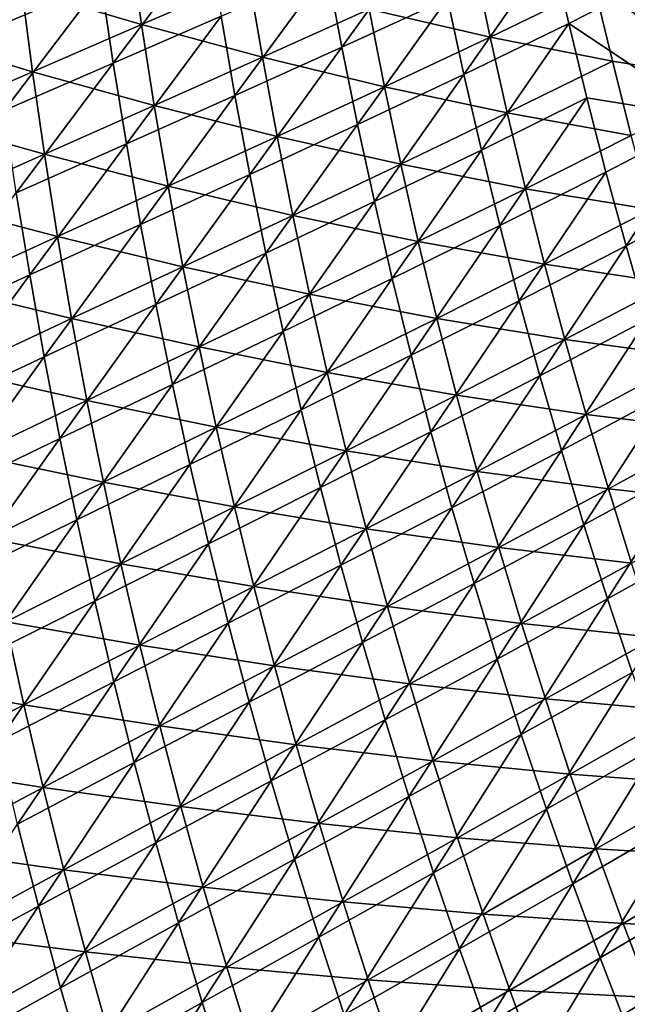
# Model space of a CAD drawing. Header units: metres. Extents: x -1 to 1402, y -1402 to 1.
# Tile 112 of 256: x 152 to 203, y -927 to -846. Entities that reach past the tile are written whole.
import ezdxf

# ---------------------------------------------------------------- set-up
doc = ezdxf.new("R2010")
doc.units = ezdxf.units.M

msp = doc.modelspace()

# ---------------------------------------------------------------- linework, layer by layer
at = {"layer": 'None0'}
for points in [[(216.38855, -834.49707, -476.285645), (200.097015, -842.92572, -421.698639), (211.787125, -850.785583, -450.113312)], [(150.193451, -846.387634, -281.576416), (149.361038, -839.532898, -281.602417), (158.281677, -835.85553, -309.670929)], [(150.193451, -846.387634, -281.576416), (158.281677, -835.85553, -309.670929), (159.186768, -842.580566, -309.646088)], [(179.135239, -847.949524, -365.99765), (177.917435, -841.505493, -366.018188), (186.609726, -837.582642, -394.347046)], [(179.135239, -847.949524, -365.99765), (186.609726, -837.582642, -394.347046), (187.889465, -843.908386, -394.328583)], [(214.272018, -837.655518, -477.2565), (197.950287, -846.002014, -422.708099), (196.530197, -839.8078, -422.723572)], [(197.950287, -846.002014, -422.708099), (214.272018, -837.655518, -477.2565), (209.715378, -853.818237, -451.121002)], [(160.182373, -849.291443, -309.621643), (159.186768, -842.580566, -309.646088), (168.046906, -838.812378, -337.798798)], [(160.182373, -849.291443, -309.621643), (168.046906, -838.812378, -337.798798), (169.111542, -845.396118, -337.77597)], [(142.770035, -839.989502, -252.644363), (143.489853, -846.990906, -252.606033), (152.601791, -843.138367, -280.618652)], [(152.601791, -843.138367, -280.618652), (162.52739, -846.086243, -308.672424), (161.568054, -839.360901, -308.70874)], [(161.568054, -839.360901, -308.70874), (162.52739, -846.086243, -308.672424), (171.42807, -842.217773, -336.839325)], [(189.253189, -850.215393, -394.310333), (187.889465, -843.908386, -394.328583), (196.530197, -839.8078, -422.723572)], [(196.530197, -839.8078, -422.723572), (197.950287, -846.002014, -422.708099), (189.253189, -850.215393, -394.310333)], [(190.101822, -840.796143, -393.350677), (181.385574, -844.81189, -365.045593), (191.435196, -847.118408, -393.323334)], [(200.097015, -842.92572, -421.698639), (190.101822, -840.796143, -393.350677), (191.435196, -847.118408, -393.323334)], [(170.264709, -851.963684, -337.75354), (169.111542, -845.396118, -337.77597), (177.917435, -841.505493, -366.018188)], [(170.264709, -851.963684, -337.75354), (177.917435, -841.505493, -366.018188), (179.135239, -847.949524, -365.99765)], [(151.118668, -853.229126, -281.550781), (150.193451, -846.387634, -281.576416), (159.186768, -842.580566, -309.646088)], [(151.118668, -853.229126, -281.550781), (159.186768, -842.580566, -309.646088), (160.182373, -849.291443, -309.621643)], [(162.52739, -846.086243, -308.672424), (172.54718, -848.800842, -336.805359), (171.42807, -842.217773, -336.839325)], [(171.42807, -842.217773, -336.839325), (172.54718, -848.800842, -336.805359), (181.385574, -844.81189, -365.045593)], [(143.489853, -846.990906, -252.606033), (153.489838, -849.995483, -280.581177), (152.601791, -843.138367, -280.618652)], [(152.601791, -843.138367, -280.618652), (153.489838, -849.995483, -280.581177), (162.52739, -846.086243, -308.672424)], [(200.097015, -842.92572, -421.698639), (191.435196, -847.118408, -393.323334), (201.571136, -849.115723, -421.675873)], [(200.097015, -842.92572, -421.698639), (201.571136, -849.115723, -421.675873), (211.787125, -850.785583, -450.113312)], [(180.439438, -854.375427, -365.977417), (179.135239, -847.949524, -365.99765), (187.889465, -843.908386, -394.328583)], [(180.439438, -854.375427, -365.977417), (187.889465, -843.908386, -394.328583), (189.253189, -850.215393, -394.310333)], [(181.385574, -844.81189, -365.045593), (172.54718, -848.800842, -336.805359), (182.658127, -851.254211, -365.01474)], [(191.435196, -847.118408, -393.323334), (181.385574, -844.81189, -365.045593), (182.658127, -851.254211, -365.01474)], [(161.268875, -855.986938, -309.597565), (160.182373, -849.291443, -309.621643), (169.111542, -845.396118, -337.77597)], [(161.268875, -855.986938, -309.597565), (169.111542, -845.396118, -337.77597), (170.264709, -851.963684, -337.75354)], [(153.489838, -849.995483, -280.581177), (163.578873, -852.798523, -308.636566), (162.52739, -846.086243, -308.672424)], [(162.52739, -846.086243, -308.672424), (163.578873, -852.798523, -308.636566), (172.54718, -848.800842, -336.805359)], [(197.950287, -846.002014, -422.708099), (190.701065, -856.502502, -394.292328), (189.253189, -850.215393, -394.310333)], [(199.452103, -852.175842, -422.692719), (190.701065, -856.502502, -394.292328), (197.950287, -846.002014, -422.708099)], [(209.715378, -853.818237, -451.121002), (199.452103, -852.175842, -422.692719), (197.950287, -846.002014, -422.708099)], [(143.489853, -846.990906, -252.606033), (144.305969, -853.982605, -252.568161), (153.489838, -849.995483, -280.581177)], [(191.435196, -847.118408, -393.323334), (182.658127, -851.254211, -365.01474), (192.85405, -853.422729, -393.296387)], [(191.435196, -847.118408, -393.323334), (192.85405, -853.422729, -393.296387), (201.571136, -849.115723, -421.675873)], [(171.506714, -858.513855, -337.731476), (170.264709, -851.963684, -337.75354), (179.135239, -847.949524, -365.99765)], [(171.506714, -858.513855, -337.731476), (179.135239, -847.949524, -365.99765), (180.439438, -854.375427, -365.977417)], [(172.54718, -848.800842, -336.805359), (163.578873, -852.798523, -308.636566), (173.756439, -855.368774, -336.771851)], [(182.658127, -851.254211, -365.01474), (172.54718, -848.800842, -336.805359), (173.756439, -855.368774, -336.771851)], [(201.571136, -849.115723, -421.675873), (192.85405, -853.422729, -393.296387), (203.128296, -855.286011, -421.653503)], [(201.571136, -849.115723, -421.675873), (203.128296, -855.286011, -421.653503), (211.787125, -850.785583, -450.113312)], [(152.137192, -860.056091, -281.525543), (151.118668, -853.229126, -281.550781), (160.182373, -849.291443, -309.621643)], [(152.137192, -860.056091, -281.525543), (160.182373, -849.291443, -309.621643), (161.268875, -855.986938, -309.597565)], [(144.305969, -853.982605, -252.568161), (154.472412, -856.840637, -280.544159), (153.489838, -849.995483, -280.581177)], [(153.489838, -849.995483, -280.581177), (154.472412, -856.840637, -280.544159), (163.578873, -852.798523, -308.636566)], [(181.830261, -860.782104, -365.95752), (180.439438, -854.375427, -365.977417), (189.253189, -850.215393, -394.310333)], [(189.253189, -850.215393, -394.310333), (190.701065, -856.502502, -394.292328), (181.830261, -860.782104, -365.95752)], [(182.658127, -851.254211, -365.01474), (173.756439, -855.368774, -336.771851), (184.018616, -857.679382, -364.984314)], [(182.658127, -851.254211, -365.01474), (184.018616, -857.679382, -364.984314), (192.85405, -853.422729, -393.296387)], [(162.446686, -862.665771, -309.573883), (161.268875, -855.986938, -309.597565), (170.264709, -851.963684, -337.75354)], [(162.446686, -862.665771, -309.573883), (170.264709, -851.963684, -337.75354), (171.506714, -858.513855, -337.731476)], [(199.452103, -852.175842, -422.692719), (192.233215, -862.768738, -394.274597), (190.701065, -856.502502, -394.292328)], [(201.035721, -858.328369, -422.677521), (192.233215, -862.768738, -394.274597), (199.452103, -852.175842, -422.692719)], [(209.715378, -853.818237, -451.121002), (201.035721, -858.328369, -422.677521), (199.452103, -852.175842, -422.692719)], [(163.578873, -852.798523, -308.636566), (154.472412, -856.840637, -280.544159), (164.722931, -859.496582, -308.601196)], [(173.756439, -855.368774, -336.771851), (163.578873, -852.798523, -308.636566), (164.722931, -859.496582, -308.601196)], [(144.305969, -853.982605, -252.568161), (145.218994, -860.963318, -252.530731), (154.472412, -856.840637, -280.544159)], [(184.018616, -857.679382, -364.984314), (194.358398, -859.707886, -393.269897), (192.85405, -853.422729, -393.296387)], [(192.85405, -853.422729, -393.296387), (194.358398, -859.707886, -393.269897), (203.128296, -855.286011, -421.653503)], [(202.701187, -864.458435, -422.662476), (201.035721, -858.328369, -422.677521), (209.715378, -853.818237, -451.121002)], [(211.426407, -859.841492, -451.109985), (202.701187, -864.458435, -422.662476), (209.715378, -853.818237, -451.121002)], [(172.837875, -865.045471, -337.709808), (171.506714, -858.513855, -337.731476), (180.439438, -854.375427, -365.977417)], [(172.837875, -865.045471, -337.709808), (180.439438, -854.375427, -365.977417), (181.830261, -860.782104, -365.95752)], [(173.756439, -855.368774, -336.771851), (164.722931, -859.496582, -308.601196), (175.056107, -861.920349, -336.7388)], [(173.756439, -855.368774, -336.771851), (175.056107, -861.920349, -336.7388), (184.018616, -857.679382, -364.984314)], [(194.358398, -859.707886, -393.269897), (204.768433, -861.435425, -421.631531), (203.128296, -855.286011, -421.653503)], [(153.249496, -866.867249, -281.500732), (152.137192, -860.056091, -281.525543), (161.268875, -855.986938, -309.597565)], [(153.249496, -866.867249, -281.500732), (161.268875, -855.986938, -309.597565), (162.446686, -862.665771, -309.573883)], [(154.472412, -856.840637, -280.544159), (145.218994, -860.963318, -252.530731), (155.550003, -863.672485, -280.507599)], [(164.722931, -859.496582, -308.601196), (154.472412, -856.840637, -280.544159), (155.550003, -863.672485, -280.507599)], [(190.701065, -856.502502, -394.292328), (183.307922, -867.168396, -365.937958), (181.830261, -860.782104, -365.95752)], [(192.233215, -862.768738, -394.274597), (183.307922, -867.168396, -365.937958), (190.701065, -856.502502, -394.292328)], [(184.018616, -857.679382, -364.984314), (175.056107, -861.920349, -336.7388), (185.467117, -864.08606, -364.954346)], [(184.018616, -857.679382, -364.984314), (185.467117, -864.08606, -364.954346), (194.358398, -859.707886, -393.269897)], [(163.716202, -869.326843, -309.550629), (162.446686, -862.665771, -309.573883), (171.506714, -858.513855, -337.731476)], [(163.716202, -869.326843, -309.550629), (171.506714, -858.513855, -337.731476), (172.837875, -865.045471, -337.709808)], [(193.849792, -869.012939, -394.25708), (192.233215, -862.768738, -394.274597), (201.035721, -858.328369, -422.677521)], [(201.035721, -858.328369, -422.677521), (202.701187, -864.458435, -422.662476), (193.849792, -869.012939, -394.25708)], [(164.722931, -859.496582, -308.601196), (155.550003, -863.672485, -280.507599), (165.95993, -866.179138, -308.566284)], [(164.722931, -859.496582, -308.601196), (165.95993, -866.179138, -308.566284), (175.056107, -861.920349, -336.7388)], [(185.467117, -864.08606, -364.954346), (195.948227, -865.972595, -393.243805), (194.358398, -859.707886, -393.269897)], [(194.358398, -859.707886, -393.269897), (195.948227, -865.972595, -393.243805), (204.768433, -861.435425, -421.631531)], [(143.905319, -871.154236, -253.508179), (152.137192, -860.056091, -281.525543), (153.249496, -866.867249, -281.500732)], [(204.448578, -870.564941, -422.647583), (202.701187, -864.458435, -422.662476), (211.426407, -859.841492, -451.109985)], [(155.550003, -863.672485, -280.507599), (145.218994, -860.963318, -252.530731), (146.229538, -867.931763, -252.49379)], [(174.258484, -871.557373, -337.688538), (172.837875, -865.045471, -337.709808), (181.830261, -860.782104, -365.95752)], [(181.830261, -860.782104, -365.95752), (183.307922, -867.168396, -365.937958), (174.258484, -871.557373, -337.688538)], [(165.95993, -866.179138, -308.566284), (176.44635, -868.454102, -336.706268), (175.056107, -861.920349, -336.7388)], [(175.056107, -861.920349, -336.7388), (176.44635, -868.454102, -336.706268), (185.467117, -864.08606, -364.954346)], [(195.948227, -865.972595, -393.243805), (206.491455, -867.562622, -421.609955), (204.768433, -861.435425, -421.631531)], [(154.4561, -873.661316, -281.476318), (153.249496, -866.867249, -281.500732), (162.446686, -862.665771, -309.573883)], [(154.4561, -873.661316, -281.476318), (162.446686, -862.665771, -309.573883), (163.716202, -869.326843, -309.550629)], [(184.872665, -873.533203, -365.918762), (183.307922, -867.168396, -365.937958), (192.233215, -862.768738, -394.274597)], [(184.872665, -873.533203, -365.918762), (192.233215, -862.768738, -394.274597), (193.849792, -869.012939, -394.25708)], [(155.550003, -863.672485, -280.507599), (146.229538, -867.931763, -252.49379), (156.723114, -870.489746, -280.471588)], [(155.550003, -863.672485, -280.507599), (156.723114, -870.489746, -280.471588), (165.95993, -866.179138, -308.566284)], [(176.44635, -868.454102, -336.706268), (187.003662, -870.472778, -364.924866), (185.467117, -864.08606, -364.954346)], [(185.467117, -864.08606, -364.954346), (187.003662, -870.472778, -364.924866), (195.948227, -865.972595, -393.243805)], [(202.701187, -864.458435, -422.662476), (195.550934, -875.234009, -394.239868), (193.849792, -869.012939, -394.25708)], [(195.550934, -875.234009, -394.239868), (202.701187, -864.458435, -422.662476), (204.448578, -870.564941, -422.647583)], [(165.07782, -875.968872, -309.527771), (163.716202, -869.326843, -309.550629), (172.837875, -865.045471, -337.709808)], [(165.07782, -875.968872, -309.527771), (172.837875, -865.045471, -337.709808), (174.258484, -871.557373, -337.688538)], [(165.95993, -866.179138, -308.566284), (156.723114, -870.489746, -280.471588), (167.290115, -872.844727, -308.531921)], [(165.95993, -866.179138, -308.566284), (167.290115, -872.844727, -308.531921), (176.44635, -868.454102, -336.706268)], [(187.003662, -870.472778, -364.924866), (197.623535, -872.215576, -393.218201), (195.948227, -865.972595, -393.243805)], [(195.948227, -865.972595, -393.243805), (197.623535, -872.215576, -393.218201), (206.491455, -867.562622, -421.609955)], [(145.048416, -878.084045, -253.483307), (143.905319, -871.154236, -253.508179), (153.249496, -866.867249, -281.500732)], [(145.048416, -878.084045, -253.483307), (153.249496, -866.867249, -281.500732), (154.4561, -873.661316, -281.476318)], [(183.307922, -867.168396, -365.937958), (175.76886, -878.04834, -337.667664), (174.258484, -871.557373, -337.688538)], [(183.307922, -867.168396, -365.937958), (184.872665, -873.533203, -365.918762), (175.76886, -878.04834, -337.667664)], [(197.623535, -872.215576, -393.218201), (208.297256, -873.666504, -421.588776), (206.491455, -867.562622, -421.609955)], [(146.229538, -867.931763, -252.49379), (147.33815, -874.886414, -252.457367), (156.723114, -870.489746, -280.471588)], [(167.290115, -872.844727, -308.531921), (177.927307, -874.968628, -336.674255), (176.44635, -868.454102, -336.706268)], [(176.44635, -868.454102, -336.706268), (177.927307, -874.968628, -336.674255), (187.003662, -870.472778, -364.924866)], [(155.757477, -880.437073, -281.452332), (154.4561, -873.661316, -281.476318), (163.716202, -869.326843, -309.550629)], [(155.757477, -880.437073, -281.452332), (163.716202, -869.326843, -309.550629), (165.07782, -875.968872, -309.527771)], [(186.524689, -879.875366, -365.899902), (184.872665, -873.533203, -365.918762), (193.849792, -869.012939, -394.25708)], [(193.849792, -869.012939, -394.25708), (195.550934, -875.234009, -394.239868), (186.524689, -879.875366, -365.899902)], [(147.33815, -874.886414, -252.457367), (157.99205, -877.290833, -280.436096), (156.723114, -870.489746, -280.471588)], [(156.723114, -870.489746, -280.471588), (157.99205, -877.290833, -280.436096), (167.290115, -872.844727, -308.531921)], [(177.927307, -874.968628, -336.674255), (188.628357, -876.838318, -364.895905), (187.003662, -870.472778, -364.924866)], [(187.003662, -870.472778, -364.924866), (188.628357, -876.838318, -364.895905), (197.623535, -872.215576, -393.218201)], [(197.336792, -881.430847, -394.2229), (195.550934, -875.234009, -394.239868), (204.448578, -870.564941, -422.647583)], [(204.448578, -870.564941, -422.647583), (206.277969, -876.646973, -422.632874), (197.336792, -881.430847, -394.2229)], [(166.531937, -882.590637, -309.505371), (165.07782, -875.968872, -309.527771), (174.258484, -871.557373, -337.688538)], [(174.258484, -871.557373, -337.688538), (175.76886, -878.04834, -337.667664), (166.531937, -882.590637, -309.505371)], [(188.628357, -876.838318, -364.895905), (199.384277, -878.435547, -393.193054), (197.623535, -872.215576, -393.218201)], [(197.623535, -872.215576, -393.218201), (199.384277, -878.435547, -393.193054), (208.297256, -873.666504, -421.588776)], [(157.99205, -877.290833, -280.436096), (168.713715, -879.49176, -308.498108), (167.290115, -872.844727, -308.531921)], [(167.290115, -872.844727, -308.531921), (168.713715, -879.49176, -308.498108), (177.927307, -874.968628, -336.674255)], [(184.872665, -873.533203, -365.918762), (177.369308, -884.517273, -337.647217), (175.76886, -878.04834, -337.667664)], [(177.369308, -884.517273, -337.647217), (184.872665, -873.533203, -365.918762), (186.524689, -879.875366, -365.899902)], [(146.288971, -884.996155, -253.458862), (145.048416, -878.084045, -253.483307), (154.4561, -873.661316, -281.476318)], [(146.288971, -884.996155, -253.458862), (154.4561, -873.661316, -281.476318), (155.757477, -880.437073, -281.452332)], [(199.384277, -878.435547, -393.193054), (210.185791, -879.74585, -421.568054), (208.297256, -873.666504, -421.588776)], [(147.33815, -874.886414, -252.457367), (148.545258, -881.825745, -252.421448), (157.99205, -877.290833, -280.436096)], [(168.713715, -879.49176, -308.498108), (179.499115, -881.462524, -336.642761), (177.927307, -874.968628, -336.674255)], [(177.927307, -874.968628, -336.674255), (179.499115, -881.462524, -336.642761), (188.628357, -876.838318, -364.895905)], [(195.550934, -875.234009, -394.239868), (188.264236, -886.193787, -365.881409), (186.524689, -879.875366, -365.899902)], [(188.264236, -886.193787, -365.881409), (195.550934, -875.234009, -394.239868), (197.336792, -881.430847, -394.2229)], [(157.154114, -887.193237, -281.428802), (155.757477, -880.437073, -281.452332), (165.07782, -875.968872, -309.527771)], [(157.154114, -887.193237, -281.428802), (165.07782, -875.968872, -309.527771), (166.531937, -882.590637, -309.505371)], [(179.499115, -881.462524, -336.642761), (190.341232, -883.181274, -364.867432), (188.628357, -876.838318, -364.895905)], [(188.628357, -876.838318, -364.895905), (190.341232, -883.181274, -364.867432), (199.384277, -878.435547, -393.193054)], [(206.277969, -876.646973, -422.632874), (199.207489, -887.602478, -394.206238), (197.336792, -881.430847, -394.2229)], [(208.189423, -882.703369, -422.618347), (199.207489, -887.602478, -394.206238), (206.277969, -876.646973, -422.632874)], [(148.545258, -881.825745, -252.421448), (159.357117, -884.074097, -280.401123), (157.99205, -877.290833, -280.436096)], [(157.99205, -877.290833, -280.436096), (159.357117, -884.074097, -280.401123), (168.713715, -879.49176, -308.498108)], [(175.76886, -878.04834, -337.667664), (168.078964, -889.190918, -309.483429), (166.531937, -882.590637, -309.505371)], [(175.76886, -878.04834, -337.667664), (177.369308, -884.517273, -337.647217), (168.078964, -889.190918, -309.483429)], [(190.341232, -883.181274, -364.867432), (201.230453, -884.631226, -393.168396), (199.384277, -878.435547, -393.193054)], [(199.384277, -878.435547, -393.193054), (201.230453, -884.631226, -393.168396), (210.185791, -879.74585, -421.568054)], [(159.357117, -884.074097, -280.401123), (170.230957, -886.118774, -308.464844), (168.713715, -879.49176, -308.498108)], [(168.713715, -879.49176, -308.498108), (170.230957, -886.118774, -308.464844), (179.499115, -881.462524, -336.642761)], [(179.06015, -890.962891, -337.627167), (177.369308, -884.517273, -337.647217), (186.524689, -879.875366, -365.899902)], [(186.524689, -879.875366, -365.899902), (188.264236, -886.193787, -365.881409), (179.06015, -890.962891, -337.627167)], [(201.230453, -884.631226, -393.168396), (212.156921, -885.799377, -421.54776), (210.185791, -879.74585, -421.568054)], [(147.627579, -891.889343, -253.434845), (146.288971, -884.996155, -253.458862), (155.757477, -880.437073, -281.452332)], [(147.627579, -891.889343, -253.434845), (155.757477, -880.437073, -281.452332), (157.154114, -887.193237, -281.428802)], [(170.230957, -886.118774, -308.464844), (181.161942, -887.934326, -336.611816), (179.499115, -881.462524, -336.642761)], [(179.499115, -881.462524, -336.642761), (181.161942, -887.934326, -336.611816), (190.341232, -883.181274, -364.867432)], [(190.091522, -892.487305, -365.863281), (188.264236, -886.193787, -365.881409), (197.336792, -881.430847, -394.2229)], [(197.336792, -881.430847, -394.2229), (199.207489, -887.602478, -394.206238), (190.091522, -892.487305, -365.863281)], [(148.545258, -881.825745, -252.421448), (149.851257, -888.747986, -252.386093), (159.357117, -884.074097, -280.401123)], [(158.646515, -893.928589, -281.405731), (157.154114, -887.193237, -281.428802), (166.531937, -882.590637, -309.505371)], [(166.531937, -882.590637, -309.505371), (168.078964, -889.190918, -309.483429), (158.646515, -893.928589, -281.405731)], [(181.161942, -887.934326, -336.611816), (192.142349, -889.500305, -364.839508), (190.341232, -883.181274, -364.867432)], [(190.341232, -883.181274, -364.867432), (192.142349, -889.500305, -364.839508), (201.230453, -884.631226, -393.168396)], [(199.207489, -887.602478, -394.206238), (208.189423, -882.703369, -422.618347), (201.163208, -893.747681, -394.18985)], [(201.163208, -893.747681, -394.18985), (208.189423, -882.703369, -422.618347), (210.183014, -888.733154, -422.604004)], [(149.851257, -888.747986, -252.386093), (160.818665, -890.837952, -280.36676), (159.357117, -884.074097, -280.401123)], [(159.357117, -884.074097, -280.401123), (160.818665, -890.837952, -280.36676), (170.230957, -886.118774, -308.464844)], [(177.369308, -884.517273, -337.647217), (169.719299, -895.768555, -309.461914), (168.078964, -889.190918, -309.483429)], [(169.719299, -895.768555, -309.461914), (177.369308, -884.517273, -337.647217), (179.06015, -890.962891, -337.627167)], [(192.142349, -889.500305, -364.839508), (203.162048, -890.801331, -393.144257), (201.230453, -884.631226, -393.168396)], [(201.230453, -884.631226, -393.168396), (203.162048, -890.801331, -393.144257), (212.156921, -885.799377, -421.54776)], [(160.818665, -890.837952, -280.36676), (171.842072, -892.724182, -308.432159), (170.230957, -886.118774, -308.464844)], [(170.230957, -886.118774, -308.464844), (171.842072, -892.724182, -308.432159), (181.161942, -887.934326, -336.611816)], [(188.264236, -886.193787, -365.881409), (180.84169, -897.384155, -337.607574), (179.06015, -890.962891, -337.627167)], [(190.091522, -892.487305, -365.863281), (180.84169, -897.384155, -337.607574), (188.264236, -886.193787, -365.881409)], [(149.064819, -898.762268, -253.411285), (147.627579, -891.889343, -253.434845), (157.154114, -887.193237, -281.428802)], [(149.064819, -898.762268, -253.411285), (157.154114, -887.193237, -281.428802), (158.646515, -893.928589, -281.405731)], [(171.842072, -892.724182, -308.432159), (182.915894, -894.382568, -336.581482), (181.161942, -887.934326, -336.611816)], [(181.161942, -887.934326, -336.611816), (182.915894, -894.382568, -336.581482), (192.142349, -889.500305, -364.839508)], [(190.091522, -892.487305, -365.863281), (199.207489, -887.602478, -394.206238), (192.006775, -898.754883, -365.845551)], [(192.006775, -898.754883, -365.845551), (199.207489, -887.602478, -394.206238), (201.163208, -893.747681, -394.18985)], [(149.851257, -888.747986, -252.386093), (151.256561, -895.651367, -252.351303), (160.818665, -890.837952, -280.36676)], [(210.183014, -888.733154, -422.604004), (203.204041, -899.865479, -394.173767), (201.163208, -893.747681, -394.18985)], [(168.078964, -889.190918, -309.483429), (160.235168, -900.641785, -281.383087), (158.646515, -893.928589, -281.405731)], [(168.078964, -889.190918, -309.483429), (169.719299, -895.768555, -309.461914), (160.235168, -900.641785, -281.383087)], [(182.915894, -894.382568, -336.581482), (194.031784, -895.794067, -364.812134), (192.142349, -889.500305, -364.839508)], [(192.142349, -889.500305, -364.839508), (194.031784, -895.794067, -364.812134), (203.162048, -890.801331, -393.144257)], [(151.256561, -895.651367, -252.351303), (162.376968, -897.58075, -280.332977), (160.818665, -890.837952, -280.36676)], [(160.818665, -890.837952, -280.36676), (162.376968, -897.58075, -280.332977), (171.842072, -892.724182, -308.432159)], [(171.453323, -902.322266, -309.440887), (169.719299, -895.768555, -309.461914), (179.06015, -890.962891, -337.627167)], [(179.06015, -890.962891, -337.627167), (180.84169, -897.384155, -337.607574), (171.453323, -902.322266, -309.440887)], [(194.031784, -895.794067, -364.812134), (205.179031, -896.94458, -393.120636), (203.162048, -890.801331, -393.144257)], [(162.376968, -897.58075, -280.332977), (173.547287, -899.306519, -308.400055), (171.842072, -892.724182, -308.432159)], [(171.842072, -892.724182, -308.432159), (173.547287, -899.306519, -308.400055), (182.915894, -894.382568, -336.581482)], [(180.84169, -897.384155, -337.607574), (190.091522, -892.487305, -365.863281), (182.714233, -903.779846, -337.58844)], [(182.714233, -903.779846, -337.58844), (190.091522, -892.487305, -365.863281), (192.006775, -898.754883, -365.845551)], [(150.601288, -905.613647, -253.388184), (149.064819, -898.762268, -253.411285), (158.646515, -893.928589, -281.405731)], [(158.646515, -893.928589, -281.405731), (160.235168, -900.641785, -281.383087), (150.601288, -905.613647, -253.388184)], [(201.163208, -893.747681, -394.18985), (194.010208, -904.995239, -365.828217), (192.006775, -898.754883, -365.845551)], [(203.204041, -899.865479, -394.173767), (194.010208, -904.995239, -365.828217), (201.163208, -893.747681, -394.18985)], [(173.547287, -899.306519, -308.400055), (184.761139, -900.805908, -336.551697), (182.915894, -894.382568, -336.581482)], [(182.915894, -894.382568, -336.581482), (184.761139, -900.805908, -336.551697), (194.031784, -895.794067, -364.812134)], [(141.539047, -900.590271, -224.42131), (152.761566, -902.534241, -252.317108), (151.256561, -895.651367, -252.351303)], [(151.256561, -895.651367, -252.351303), (152.761566, -902.534241, -252.317108), (162.376968, -897.58075, -280.332977)], [(169.719299, -895.768555, -309.461914), (161.920578, -907.331543, -281.360962), (160.235168, -900.641785, -281.383087)], [(171.453323, -902.322266, -309.440887), (161.920578, -907.331543, -281.360962), (169.719299, -895.768555, -309.461914)], [(184.761139, -900.805908, -336.551697), (196.009583, -902.061157, -364.785339), (194.031784, -895.794067, -364.812134)], [(194.031784, -895.794067, -364.812134), (196.009583, -902.061157, -364.785339), (205.179031, -896.94458, -393.120636)], [(196.009583, -902.061157, -364.785339), (207.281403, -903.059814, -393.097534), (205.179031, -896.94458, -393.120636)], [(152.761566, -902.534241, -252.317108), (164.032379, -904.300903, -280.299805), (162.376968, -897.58075, -280.332977)], [(162.376968, -897.58075, -280.332977), (164.032379, -904.300903, -280.299805), (173.547287, -899.306519, -308.400055)], [(171.453323, -902.322266, -309.440887), (180.84169, -897.384155, -337.607574), (173.281464, -908.85083, -309.420319)], [(173.281464, -908.85083, -309.420319), (180.84169, -897.384155, -337.607574), (182.714233, -903.779846, -337.58844)], [(192.006775, -898.754883, -365.845551), (184.678085, -910.148804, -337.569733), (182.714233, -903.779846, -337.58844)], [(194.010208, -904.995239, -365.828217), (184.678085, -910.148804, -337.569733), (192.006775, -898.754883, -365.845551)], [(164.032379, -904.300903, -280.299805), (175.346817, -905.864258, -308.368591), (173.547287, -899.306519, -308.400055)], [(173.547287, -899.306519, -308.400055), (175.346817, -905.864258, -308.368591), (184.761139, -900.805908, -336.551697)], [(152.761566, -902.534241, -252.317108), (141.539047, -900.590271, -224.42131), (142.990799, -907.614807, -224.387421)], [(196.101868, -911.207336, -365.81131), (194.010208, -904.995239, -365.828217), (203.204041, -899.865479, -394.173767)], [(205.329987, -905.954651, -394.15802), (196.101868, -911.207336, -365.81131), (203.204041, -899.865479, -394.173767)], [(160.235168, -900.641785, -281.383087), (152.237549, -912.442078, -253.365555), (150.601288, -905.613647, -253.388184)], [(160.235168, -900.641785, -281.383087), (161.920578, -907.331543, -281.360962), (152.237549, -912.442078, -253.365555)], [(175.346817, -905.864258, -308.368591), (186.697815, -907.20282, -336.522552), (184.761139, -900.805908, -336.551697)], [(184.761139, -900.805908, -336.551697), (186.697815, -907.20282, -336.522552), (196.009583, -902.061157, -364.785339)], [(186.697815, -907.20282, -336.522552), (198.075806, -908.300354, -364.759125), (196.009583, -902.061157, -364.785339)], [(196.009583, -902.061157, -364.785339), (198.075806, -908.300354, -364.759125), (207.281403, -903.059814, -393.097534)], [(154.366669, -909.394836, -252.283524), (152.761566, -902.534241, -252.317108), (142.990799, -907.614807, -224.387421)], [(164.032379, -904.300903, -280.299805), (152.761566, -902.534241, -252.317108), (154.366669, -909.394836, -252.283524)], [(161.920578, -907.331543, -281.360962), (171.453323, -902.322266, -309.440887), (163.703201, -913.996704, -281.339294)], [(163.703201, -913.996704, -281.339294), (171.453323, -902.322266, -309.440887), (173.281464, -908.85083, -309.420319)], [(182.714233, -903.779846, -337.58844), (175.204102, -915.353088, -309.400238), (173.281464, -908.85083, -309.420319)], [(184.678085, -910.148804, -337.569733), (175.204102, -915.353088, -309.400238), (182.714233, -903.779846, -337.58844)], [(198.075806, -908.300354, -364.759125), (209.469131, -909.145996, -393.074982), (207.281403, -903.059814, -393.097534)], [(165.785187, -910.996765, -280.267273), (164.032379, -904.300903, -280.299805), (154.366669, -909.394836, -252.283524)], [(175.346817, -905.864258, -308.368591), (164.032379, -904.300903, -280.299805), (165.785187, -910.996765, -280.267273)], [(186.733368, -916.489746, -337.551514), (184.678085, -910.148804, -337.569733), (194.010208, -904.995239, -365.828217)], [(194.010208, -904.995239, -365.828217), (196.101868, -911.207336, -365.81131), (186.733368, -916.489746, -337.551514)], [(177.240906, -912.395813, -308.337769), (175.346817, -905.864258, -308.368591), (165.785187, -910.996765, -280.267273)], [(186.697815, -907.20282, -336.522552), (175.346817, -905.864258, -308.368591), (177.240906, -912.395813, -308.337769)], [(198.281464, -917.389832, -365.794769), (196.101868, -911.207336, -365.81131), (205.329987, -905.954651, -394.15802)], [(207.540726, -912.014099, -394.142578), (198.281464, -917.389832, -365.794769), (205.329987, -905.954651, -394.15802)], [(142.990799, -907.614807, -224.387421), (144.545685, -914.617432, -224.354141), (154.366669, -909.394836, -252.283524)], [(152.237549, -912.442078, -253.365555), (161.920578, -907.331543, -281.360962), (153.974213, -919.246338, -253.343399)], [(153.974213, -919.246338, -253.343399), (161.920578, -907.331543, -281.360962), (163.703201, -913.996704, -281.339294)], [(188.726059, -913.57196, -336.494049), (186.697815, -907.20282, -336.522552), (177.240906, -912.395813, -308.337769)], [(198.075806, -908.300354, -364.759125), (186.697815, -907.20282, -336.522552), (188.726059, -913.57196, -336.494049)], [(200.230499, -914.510559, -364.733521), (198.075806, -908.300354, -364.759125), (188.726059, -913.57196, -336.494049)], [(209.469131, -909.145996, -393.074982), (198.075806, -908.300354, -364.759125), (200.230499, -914.510559, -364.733521)], [(144.545685, -914.617432, -224.354141), (156.072281, -916.231506, -252.250565), (154.366669, -909.394836, -252.283524)], [(154.366669, -909.394836, -252.283524), (156.072281, -916.231506, -252.250565), (165.785187, -910.996765, -280.267273)], [(173.281464, -908.85083, -309.420319), (165.583572, -920.635986, -281.318146), (163.703201, -913.996704, -281.339294)], [(175.204102, -915.353088, -309.400238), (165.583572, -920.635986, -281.318146), (173.281464, -908.85083, -309.420319)], [(211.742157, -915.202148, -393.053009), (209.469131, -909.145996, -393.074982), (200.230499, -914.510559, -364.733521)], [(177.221405, -921.827698, -309.380676), (175.204102, -915.353088, -309.400238), (184.678085, -910.148804, -337.569733)], [(177.221405, -921.827698, -309.380676), (184.678085, -910.148804, -337.569733), (186.733368, -916.489746, -337.551514)], [(156.072281, -916.231506, -252.250565), (167.635712, -917.666748, -280.235382), (165.785187, -910.996765, -280.267273)], [(165.785187, -910.996765, -280.267273), (167.635712, -917.666748, -280.235382), (177.240906, -912.395813, -308.337769)], [(196.101868, -911.207336, -365.81131), (188.879822, -922.80127, -337.533752), (186.733368, -916.489746, -337.551514)], [(188.879822, -922.80127, -337.533752), (196.101868, -911.207336, -365.81131), (198.281464, -917.389832, -365.794769)], [(200.548721, -923.541443, -365.778687), (198.281464, -917.389832, -365.794769), (207.540726, -912.014099, -394.142578)], [(209.835922, -918.042664, -394.127472), (200.548721, -923.541443, -365.778687), (207.540726, -912.014099, -394.142578)], [(144.089676, -924.628357, -225.432007), (152.237549, -912.442078, -253.365555), (153.974213, -919.246338, -253.343399)], [(167.635712, -917.666748, -280.235382), (179.229752, -918.899841, -308.307617), (177.240906, -912.395813, -308.337769)], [(177.240906, -912.395813, -308.337769), (179.229752, -918.899841, -308.307617), (188.726059, -913.57196, -336.494049)], [(179.229752, -918.899841, -308.307617), (190.845963, -919.91217, -336.466187), (188.726059, -913.57196, -336.494049)], [(188.726059, -913.57196, -336.494049), (190.845963, -919.91217, -336.466187), (200.230499, -914.510559, -364.733521)], [(163.703201, -913.996704, -281.339294), (155.811844, -926.025085, -253.321747), (153.974213, -919.246338, -253.343399)], [(165.583572, -920.635986, -281.318146), (155.811844, -926.025085, -253.321747), (163.703201, -913.996704, -281.339294)], [(144.545685, -914.617432, -224.354141), (146.204163, -921.596375, -224.321472), (156.072281, -916.231506, -252.250565)], [(190.845963, -919.91217, -336.466187), (202.473679, -920.690674, -364.708557), (200.230499, -914.510559, -364.733521)], [(200.230499, -914.510559, -364.733521), (202.473679, -920.690674, -364.708557), (211.742157, -915.202148, -393.053009)], [(202.473679, -920.690674, -364.708557), (214.100494, -921.227356, -393.031586), (211.742157, -915.202148, -393.053009)], [(167.561905, -927.247864, -281.297485), (165.583572, -920.635986, -281.318146), (175.204102, -915.353088, -309.400238)], [(167.561905, -927.247864, -281.297485), (175.204102, -915.353088, -309.400238), (177.221405, -921.827698, -309.380676)], [(146.204163, -921.596375, -224.321472), (157.878784, -923.04248, -252.218277), (156.072281, -916.231506, -252.250565)], [(156.072281, -916.231506, -252.250565), (157.878784, -923.04248, -252.218277), (167.635712, -917.666748, -280.235382)], [(179.333206, -928.273132, -309.361603), (177.221405, -921.827698, -309.380676), (186.733368, -916.489746, -337.551514)], [(186.733368, -916.489746, -337.551514), (188.879822, -922.80127, -337.533752), (179.333206, -928.273132, -309.361603)], [(157.878784, -923.04248, -252.218277), (169.584244, -924.309326, -280.204193), (167.635712, -917.666748, -280.235382)], [(167.635712, -917.666748, -280.235382), (169.584244, -924.309326, -280.204193), (179.229752, -918.899841, -308.307617)], [(191.117233, -929.08197, -337.516449), (188.879822, -922.80127, -337.533752), (198.281464, -917.389832, -365.794769)], [(191.117233, -929.08197, -337.516449), (198.281464, -917.389832, -365.794769), (200.548721, -923.541443, -365.778687)], [(202.903351, -929.66095, -365.763), (200.548721, -923.541443, -365.778687), (209.835922, -918.042664, -394.127472)], [(153.974213, -919.246338, -253.343399), (145.884689, -931.547974, -225.410675), (144.089676, -924.628357, -225.432007)], [(155.811844, -926.025085, -253.321747), (145.884689, -931.547974, -225.410675), (153.974213, -919.246338, -253.343399)], [(169.584244, -924.309326, -280.204193), (181.313538, -925.374939, -308.278137), (179.229752, -918.899841, -308.307617)], [(179.229752, -918.899841, -308.307617), (181.313538, -925.374939, -308.278137), (190.845963, -919.91217, -336.466187)], [(181.313538, -925.374939, -308.278137), (193.057632, -926.22229, -336.438965), (190.845963, -919.91217, -336.466187)], [(190.845963, -919.91217, -336.466187), (193.057632, -926.22229, -336.438965), (202.473679, -920.690674, -364.708557)], [(155.811844, -926.025085, -253.321747), (165.583572, -920.635986, -281.318146), (157.750763, -932.776855, -253.300598)], [(157.750763, -932.776855, -253.300598), (165.583572, -920.635986, -281.318146), (167.561905, -927.247864, -281.297485)], [(193.057632, -926.22229, -336.438965), (204.805374, -926.839722, -364.684204), (202.473679, -920.690674, -364.708557)], [(202.473679, -920.690674, -364.708557), (204.805374, -926.839722, -364.684204), (214.100494, -921.227356, -393.031586)], [(146.204163, -921.596375, -224.321472), (147.966736, -928.549805, -224.289444), (157.878784, -923.04248, -252.218277)], [(169.638092, -933.830811, -281.277344), (167.561905, -927.247864, -281.297485), (177.221405, -921.827698, -309.380676)], [(169.638092, -933.830811, -281.277344), (177.221405, -921.827698, -309.380676), (179.333206, -928.273132, -309.361603)], [(147.966736, -928.549805, -224.289444), (159.786591, -929.826111, -252.186676), (157.878784, -923.04248, -252.218277)], [(157.878784, -923.04248, -252.218277), (159.786591, -929.826111, -252.186676), (169.584244, -924.309326, -280.204193)], [(188.879822, -922.80127, -337.533752), (181.539307, -934.687744, -309.343048), (179.333206, -928.273132, -309.361603)], [(181.539307, -934.687744, -309.343048), (188.879822, -922.80127, -337.533752), (191.117233, -929.08197, -337.516449)], [(193.445328, -935.330444, -337.499664), (191.117233, -929.08197, -337.516449), (200.548721, -923.541443, -365.778687)], [(202.903351, -929.66095, -365.763), (193.445328, -935.330444, -337.499664), (200.548721, -923.541443, -365.778687)], [(159.786591, -929.826111, -252.186676), (171.631058, -930.922974, -280.173676), (169.584244, -924.309326, -280.204193)], [(169.584244, -924.309326, -280.204193), (171.631058, -930.922974, -280.173676), (181.313538, -925.374939, -308.278137)], [(171.631058, -930.922974, -280.173676), (183.492447, -931.819824, -308.249359), (181.313538, -925.374939, -308.278137)], [(181.313538, -925.374939, -308.278137), (183.492447, -931.819824, -308.249359), (193.057632, -926.22229, -336.438965)], [(155.811844, -926.025085, -253.321747), (157.750763, -932.776855, -253.300598), (145.884689, -931.547974, -225.410675)], [(183.492447, -931.819824, -308.249359), (195.36116, -932.50116, -336.412476), (193.057632, -926.22229, -336.438965)], [(193.057632, -926.22229, -336.438965), (195.36116, -932.50116, -336.412476), (204.805374, -926.839722, -364.684204)], [(159.790909, -939.499695, -253.279953), (157.750763, -932.776855, -253.300598), (167.561905, -927.247864, -281.297485)], [(159.790909, -939.499695, -253.279953), (167.561905, -927.247864, -281.297485), (169.638092, -933.830811, -281.277344)], [(195.36116, -932.50116, -336.412476), (207.225601, -932.956482, -364.660522), (204.805374, -926.839722, -364.684204)]]:
    msp.add_3dface(points, dxfattribs=at)

doc.saveas('drawing.dxf')
